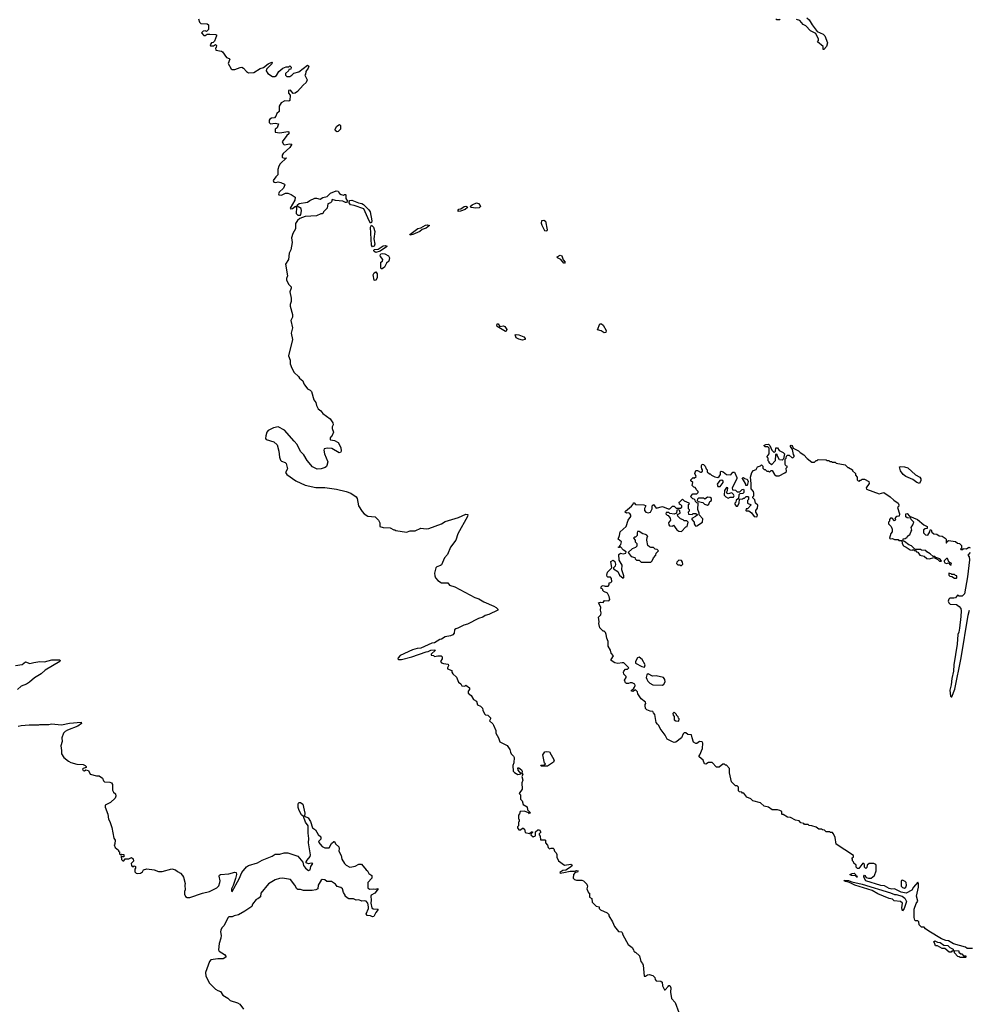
# Model space of a CAD drawing. Extents: x 2206940 to 2356632, y 511582 to 673215.
# Tile 131 of 228: x 2311900 to 2322468, y 577380 to 588333. Entities that reach past the tile are written whole.
import ezdxf

# ---------------------------------------------------------------- set-up
doc = ezdxf.new("R2010")
doc.units = 0

msp = doc.modelspace()

# ---------------------------------------------------------------- linework, layer by layer
at = {"layer": '0CON10XD'}
for points in [[(2313892, 588342), (2313900, 588305), (2313915, 588290), (2313986, 588286), (2314000, 588275), (2314000, 588225), (2313978, 588202), (2313965, 588210), (2313943, 588207), (2313922, 588185), (2313948, 588158), (2313965, 588158), (2313985, 588170), (2314015, 588170), (2314079, 588169), (2314090, 588165), (2314092, 588155), (2314067, 588093), (2314055, 588080), (2314034, 588076), (2314020, 588055), (2314022, 588042), (2314057, 588043), (2314078, 588058), (2314090, 588045), (2314087, 588023), (2314080, 588015), (2314082, 587992), (2314145, 587983), (2314156, 587976), (2314201, 587911), (2314232, 587902), (2314240, 587895), (2314220, 587845), (2314253, 587785), (2314265, 587779), (2314295, 587779), (2314355, 587802), (2314374, 587804), (2314392, 587795), (2314426, 587756), (2314445, 587743), (2314505, 587744), (2314575, 587790), (2314615, 587802), (2314665, 587842), (2314705, 587860), (2314710, 587855), (2314705, 587840), (2314647, 587783), (2314642, 587765), (2314663, 587735), (2314715, 587702), (2314739, 587701), (2314759, 587711), (2314784, 587756), (2314830, 587795), (2314865, 587810), (2314895, 587810), (2314905, 587820), (2314920, 587805), (2314918, 587782), (2314895, 587780), (2314890, 587765), (2314860, 587735), (2314860, 587715), (2314875, 587700), (2314905, 587702), (2314930, 587715), (2314952, 587738), (2315005, 587753), (2315105, 587828), (2315118, 587815), (2315112, 587795), (2315083, 587757), (2315080, 587725), (2315072, 587715), (2315100, 587665), (2315087, 587635), (2315054, 587606), (2314993, 587535), (2314965, 587517), (2314943, 587513), (2314915, 587550), (2314890, 587545), (2314892, 587515), (2314910, 587495), (2314907, 587433), (2314895, 587427), (2314851, 587429), (2314812, 587408), (2314788, 587372), (2314788, 587312), (2314761, 587289), (2314751, 587259), (2314735, 587240), (2314703, 587237), (2314684, 587226), (2314678, 587215), (2314678, 587188), (2314693, 587173), (2314745, 587182), (2314780, 587175), (2314765, 587130), (2314742, 587115), (2314742, 587082), (2314794, 587074), (2314885, 587090), (2314897, 587087), (2314897, 587065), (2314874, 587046), (2314823, 586975), (2314835, 586950), (2314845, 586942), (2314905, 586952), (2314928, 586948), (2314905, 586912), (2314832, 586845), (2314822, 586825), (2314820, 586805), (2314825, 586800), (2314845, 586792), (2314870, 586795), (2314800, 586730), (2314784, 586705), (2314773, 586665), (2314774, 586606), (2314750, 586585), (2314722, 586545), (2314730, 586525), (2314752, 586522), (2314775, 586528), (2314805, 586522), (2314848, 586505), (2314852, 586495), (2314835, 586458), (2314788, 586415), (2314780, 586395), (2314784, 586384), (2314815, 586382), (2314857, 586403), (2314885, 586402), (2314920, 586390), (2314967, 586357), (2314962, 586325), (2314910, 586235), (2314915, 586230), (2314937, 586233), (2314968, 586258), (2314980, 586245), (2314978, 586178), (2314995, 586160), (2315025, 586160), (2315030, 586165), (2315037, 586207), (2315033, 586233), (2314988, 586258), (2314992, 586275), (2315011, 586289), (2315105, 586303), (2315129, 586321), (2315185, 586346), (2315205, 586347), (2315245, 586336), (2315275, 586355), (2315323, 586365), (2315358, 586405), (2315422, 586428), (2315446, 586426), (2315461, 586401), (2315478, 586388), (2315505, 586380), (2315515, 586390), (2315525, 586390), (2315530, 586385), (2315530, 586345), (2315549, 586315), (2315539, 586301), (2315525, 586298), (2315496, 586316), (2315415, 586320), (2315378, 586332), (2315372, 586308), (2315360, 586295), (2315330, 586285), (2315322, 586238), (2315280, 586195), (2315278, 586182), (2315267, 586173), (2315252, 586172), (2315205, 586152), (2315078, 586142), (2315018, 586122), (2314992, 586098), (2314971, 586065), (2314969, 586005), (2314941, 585955), (2314927, 585905), (2314933, 585855), (2314916, 585774), (2314900, 585735), (2314890, 585665), (2314857, 585615), (2314882, 585485), (2314868, 585455), (2314868, 585435), (2314897, 585387), (2314922, 585362), (2314922, 585345), (2314907, 585305), (2314923, 585235), (2314923, 585197), (2314911, 585165), (2314911, 585145), (2314938, 585055), (2314938, 585025), (2314918, 584985), (2314936, 584904), (2314920, 584845), (2314937, 584775), (2314892, 584595), (2314912, 584545), (2314912, 584505), (2314930, 584455), (2314955, 584410), (2315003, 584363), (2315014, 584344), (2315050, 584315), (2315062, 584282), (2315075, 584267)], [(2320365, 588340), (2320355, 588330), (2320325, 588330), (2320315, 588340)], [(2320660, 588355), (2320685, 588330), (2320718, 588275), (2320775, 588202), (2320842, 588172), (2320862, 588155), (2320889, 588075), (2320880, 588035), (2320848, 588002), (2320842, 588002), (2320840, 588035), (2320780, 588085), (2320789, 588101), (2320789, 588115), (2320759, 588179), (2320700, 588210), (2320650, 588265), (2320618, 588278), (2320582, 588325), (2320544, 588334)], [(2315435, 587087), (2315416, 587096), (2315412, 587115), (2315431, 587149), (2315458, 587168), (2315471, 587155), (2315469, 587115), (2315445, 587089), (2315435, 587087)], [(2315805, 586070), (2315788, 586095), (2315729, 586229), (2315622, 586265), (2315582, 586272), (2315567, 586295), (2315570, 586320), (2315595, 586326), (2315670, 586295), (2315709, 586289), (2315728, 586278), (2315786, 586216), (2315799, 586195), (2315818, 586095), (2315815, 586077), (2315805, 586070)], [(2316975, 586238), (2316925, 586242), (2316914, 586255), (2316935, 586273), (2316985, 586296), (2317005, 586288), (2317023, 586265), (2317027, 586253), (2317015, 586241), (2316975, 586238)], [(2316780, 586200), (2316779, 586215), (2316788, 586225), (2316810, 586230), (2316845, 586256), (2316865, 586258), (2316881, 586251), (2316884, 586245), (2316857, 586223), (2316805, 586204), (2316780, 586200)], [(2317755, 585981), (2317745, 585986), (2317713, 586043), (2317707, 586065), (2317711, 586099), (2317735, 586103), (2317752, 586092), (2317769, 585995), (2317765, 585984), (2317755, 585981)], [(2315825, 585806), (2315814, 585825), (2315806, 586025), (2315815, 586047), (2315838, 586025), (2315851, 585975), (2315840, 585895), (2315852, 585835), (2315845, 585813), (2315825, 585806)], [(2316247, 585937), (2316242, 585945), (2316330, 586010), (2316365, 586017), (2316416, 586046), (2316435, 586050), (2316460, 586045), (2316422, 586015), (2316380, 586000), (2316352, 585978), (2316275, 585944), (2316247, 585937)], [(2315865, 585744), (2315844, 585754), (2315840, 585765), (2315845, 585776), (2315888, 585782), (2315945, 585818), (2315971, 585821), (2315989, 585815), (2315984, 585805), (2315911, 585759), (2315865, 585744)], [(2315935, 585562), (2315923, 585563), (2315920, 585570), (2315918, 585625), (2315920, 585635), (2315938, 585645), (2315943, 585665), (2315917, 585697), (2315912, 585715), (2315921, 585729), (2315935, 585733), (2315965, 585727), (2316004, 585705), (2316014, 585685), (2316007, 585645), (2315981, 585625), (2315960, 585580), (2315935, 585562)], [(2317965, 585623), (2317954, 585624), (2317924, 585664), (2317885, 585683), (2317881, 585695), (2317915, 585714), (2317935, 585706), (2317950, 585660), (2317970, 585635), (2317965, 585623)], [(2315855, 585430), (2315844, 585434), (2315834, 585495), (2315845, 585518), (2315865, 585527), (2315880, 585505), (2315877, 585463), (2315865, 585434), (2315855, 585430)], [(2317305, 584863), (2317215, 584920), (2317209, 584935), (2317215, 584950), (2317225, 584948), (2317245, 584920), (2317285, 584926), (2317300, 584920), (2317323, 584885), (2317315, 584868), (2317305, 584863)], [(2318405, 584851), (2318373, 584873), (2318332, 584882), (2318355, 584950), (2318375, 584950), (2318395, 584934), (2318426, 584875), (2318425, 584854), (2318405, 584851)], [(2317495, 584768), (2317455, 584780), (2317427, 584795), (2317414, 584826), (2317425, 584831), (2317454, 584826), (2317512, 584805), (2317527, 584787), (2317525, 584774), (2317495, 584768)], [(2315075, 584267), (2315105, 584227), (2315132, 584212), (2315146, 584196), (2315174, 584105), (2315197, 584075), (2315205, 584040), (2315222, 584005), (2315252, 583982), (2315272, 583952), (2315354, 583894), (2315385, 583850), (2315390, 583825), (2315378, 583805), (2315378, 583785), (2315392, 583745), (2315375, 583700), (2315365, 583698), (2315355, 583680), (2315354, 583664), (2315358, 583658), (2315405, 583652), (2315445, 583631), (2315474, 583575), (2315478, 583532), (2315471, 583519), (2315455, 583516), (2315375, 583564), (2315325, 583568), (2315290, 583560), (2315286, 583545), (2315292, 583505), (2315328, 583415), (2315320, 583375), (2315315, 583364), (2315298, 583352), (2315254, 583336), (2315212, 583332), (2315159, 583359), (2315099, 583429), (2315064, 583494), (2315025, 583531), (2314988, 583608), (2314954, 583644), (2314846, 583766), (2314775, 583803), (2314725, 583792), (2314666, 583765), (2314651, 583745), (2314640, 583705), (2314636, 583676), (2314643, 583663), (2314728, 583638), (2314765, 583603), (2314784, 583535), (2314791, 583465), (2314802, 583435), (2314815, 583421), (2314855, 583406), (2314866, 583395), (2314879, 583335), (2314859, 583295), (2314873, 583275), (2314975, 583205), (2315079, 583155), (2315195, 583128), (2315295, 583129), (2315425, 583112), (2315534, 583084), (2315586, 583065), (2315644, 583024), (2315656, 583005), (2315670, 582925), (2315711, 582861), (2315735, 582836), (2315775, 582812), (2315855, 582802), (2315892, 582765), (2315908, 582735), (2315910, 582695), (2315945, 582683), (2316025, 582682), (2316065, 582660), (2316075, 582660), (2316085, 582650), (2316205, 582632), (2316245, 582648), (2316302, 582648), (2316365, 582678), (2316425, 582670), (2316455, 582672), (2316594, 582726), (2316635, 582750), (2316785, 582797), (2316865, 582832), (2316888, 582828), (2316882, 582805), (2316777, 582615), (2316753, 582545), (2316696, 582464), (2316660, 582385), (2316628, 582345), (2316595, 582270), (2316585, 582260), (2316543, 582247), (2316533, 582237), (2316518, 582175), (2316520, 582145), (2316528, 582125), (2316552, 582095), (2316595, 582070), (2316665, 582070), (2316685, 582042), (2316744, 582024), (2316966, 581906), (2317011, 581891), (2317066, 581856), (2317175, 581810), (2317203, 581793), (2317220, 581775), (2317220, 581765), (2317120, 581715), (2317080, 581705), (2317055, 581688), (2317005, 581672), (2316885, 581608), (2316844, 581596), (2316777, 581563), (2316753, 581557), (2316740, 581545), (2316735, 581510), (2316719, 581491), (2316695, 581478), (2316635, 581468), (2316595, 581442), (2316575, 581440), (2316515, 581402), (2316485, 581398), (2316365, 581342), (2316325, 581340), (2316272, 581322), (2316135, 581262), (2316112, 581235), (2316110, 581225), (2316117, 581217), (2316150, 581215), (2316265, 581245), (2316425, 581301), (2316446, 581304), (2316475, 581318), (2316512, 581322), (2316528, 581318), (2316480, 581275), (2316480, 581265), (2316505, 581260), (2316515, 581250), (2316555, 581258), (2316590, 581255), (2316600, 581245), (2316600, 581225), (2316583, 581193), (2316595, 581180), (2316615, 581172), (2316670, 581165), (2316672, 581145), (2316660, 581125), (2316662, 581112), (2316710, 581095), (2316710, 581075), (2316720, 581055), (2316761, 581021), (2316784, 580964), (2316810, 580945), (2316822, 580922), (2316855, 580920), (2316865, 580930), (2316905, 580900), (2316907, 580883), (2316890, 580865), (2316892, 580842), (2316926, 580816), (2316951, 580771), (2316983, 580753), (2316995, 580710), (2317030, 580695), (2317050, 580675), (2317053, 580653), (2317072, 580612), (2317085, 580600), (2317110, 580595), (2317138, 580568), (2317140, 580555), (2317130, 580535), (2317165, 580500), (2317172, 580485), (2317198, 580425), (2317200, 580395), (2317230, 580345), (2317245, 580300), (2317325, 580258), (2317356, 580216), (2317362, 580185), (2317368, 580165), (2317395, 580142), (2317402, 580125), (2317398, 580065), (2317388, 580035), (2317391, 579975), (2317405, 579960), (2317445, 579938), (2317480, 579945), (2317448, 579985), (2317445, 580010), (2317455, 580010), (2317485, 579988), (2317492, 579975), (2317490, 579955), (2317500, 579935), (2317490, 579915), (2317498, 579875), (2317490, 579845), (2317492, 579775), (2317460, 579725), (2317472, 579712), (2317473, 579663), (2317492, 579642), (2317502, 579602), (2317546, 579576), (2317550, 579545), (2317580, 579515), (2317575, 579500), (2317565, 579510), (2317515, 579528), (2317470, 579525), (2317462, 579498), (2317450, 579485), (2317450, 579445), (2317457, 579437), (2317460, 579415), (2317450, 579405), (2317450, 579365), (2317440, 579355), (2317440, 579345), (2317455, 579320), (2317475, 579320), (2317495, 579340), (2317505, 579340), (2317517, 579327), (2317525, 579290), (2317575, 579280), (2317595, 579300), (2317608, 579298), (2317608, 579292), (2317592, 579278), (2317590, 579265), (2317615, 579242), (2317640, 579255), (2317642, 579298), (2317665, 579320), (2317685, 579320), (2317700, 579295), (2317680, 579275), (2317680, 579265), (2317692, 579252), (2317695, 579210), (2317745, 579210), (2317750, 579205), (2317750, 579175), (2317775, 579150), (2317783, 579123), (2317795, 579110), (2317815, 579118), (2317837, 579117), (2317845, 579110), (2317852, 579082), (2317870, 579065), (2317877, 579047), (2317878, 579018), (2317898, 578975), (2317965, 578928), (2318035, 578938), (2318047, 578927), (2318040, 578915), (2317978, 578872), (2317943, 578867), (2317910, 578845), (2317915, 578840), (2317957, 578847), (2318025, 578860), (2318075, 578862), (2318095, 578870), (2318116, 578866), (2318108, 578852), (2318083, 578847), (2318062, 578825), (2318060, 578785), (2318075, 578770), (2318095, 578762), (2318155, 578762), (2318175, 578752), (2318212, 578715), (2318220, 578695), (2318212, 578665), (2318232, 578622), (2318240, 578615), (2318242, 578572), (2318267, 578557), (2318270, 578515), (2318315, 578472), (2318350, 578465), (2318350, 578445), (2318365, 578430), (2318437, 578397), (2318455, 578380), (2318458, 578365), (2318497, 578297), (2318518, 578245), (2318565, 578192), (2318597, 578187), (2318605, 578180), (2318613, 578153), (2318672, 578045), (2318715, 578012), (2318732, 577985), (2318735, 577970), (2318745, 577960), (2318755, 577960), (2318798, 577918), (2318812, 577855), (2318830, 577835), (2318838, 577815), (2318850, 577695), (2318866, 577694), (2318885, 577710), (2318905, 577712), (2318945, 577702), (2318967, 577677), (2318972, 577655), (2318985, 577640), (2319035, 577638), (2319050, 577625), (2319052, 577585), (2319075, 577540), (2319085, 577540), (2319115, 577580), (2319125, 577590), (2319135, 577590), (2319147, 577565), (2319142, 577515), (2319154, 577444), (2319195, 577400), (2319235, 577290)], [(2320952, 579282), (2320945, 579290), (2320925, 579290), (2320915, 579300), (2320875, 579300), (2320857, 579317), (2320835, 579320), (2320825, 579330), (2320795, 579330), (2320765, 579350), (2320717, 579367), (2320685, 579370), (2320675, 579380), (2320635, 579380), (2320625, 579390), (2320595, 579400), (2320575, 579420), (2320535, 579430), (2320477, 579457), (2320443, 579463), (2320395, 579490), (2320385, 579490), (2320380, 579495), (2320380, 579525), (2320360, 579535), (2320335, 579543), (2320273, 579543), (2320235, 579572), (2320186, 579586), (2320145, 579620), (2320060, 579645), (2320037, 579667), (2319993, 579683), (2319958, 579728), (2319945, 579730), (2319935, 579740), (2319912, 579742), (2319900, 579755), (2319900, 579795), (2319885, 579810), (2319865, 579810), (2319820, 579855), (2319800, 579955), (2319800, 580005), (2319765, 580040), (2319755, 580040), (2319745, 580050), (2319725, 580050), (2319685, 580020), (2319655, 580020), (2319605, 580070), (2319565, 580070), (2319537, 580053), (2319520, 580055), (2319508, 580095), (2319460, 580135), (2319460, 580145), (2319470, 580155), (2319500, 580225), (2319502, 580285), (2319495, 580300), (2319465, 580302), (2319437, 580283), (2319423, 580283), (2319400, 580295), (2319383, 580343), (2319378, 580378), (2319335, 580380), (2319315, 580400), (2319295, 580400), (2319285, 580390), (2319266, 580344), (2319202, 580298), (2319185, 580294), (2319165, 580299), (2319105, 580328), (2319082, 580375), (2319029, 580449), (2319013, 580483), (2318997, 580497), (2318982, 580515), (2318968, 580605), (2318952, 580622), (2318948, 580638), (2318915, 580640), (2318880, 580655), (2318865, 580670), (2318860, 580705), (2318860, 580715), (2318870, 580725), (2318865, 580740), (2318817, 580777), (2318780, 580835), (2318777, 580857), (2318755, 580880), (2318725, 580860), (2318710, 580865), (2318710, 580875), (2318730, 580890), (2318742, 580908), (2318748, 580925), (2318745, 580940), (2318715, 580958), (2318693, 580957), (2318675, 580948), (2318655, 580948), (2318642, 580955), (2318632, 580985), (2318650, 581015), (2318650, 581025), (2318623, 581053), (2318620, 581075), (2318623, 581087), (2318642, 581108), (2318665, 581110), (2318680, 581125), (2318625, 581178), (2318605, 581180), (2318555, 581170), (2318525, 581178), (2318483, 581203), (2318482, 581215), (2318508, 581255), (2318482, 581285), (2318475, 581320), (2318450, 581365), (2318448, 581415), (2318433, 581453), (2318428, 581495), (2318420, 581515), (2318405, 581530), (2318395, 581530), (2318358, 581568), (2318347, 581615), (2318350, 581635), (2318342, 581685), (2318366, 581714), (2318372, 581735), (2318362, 581765), (2318367, 581797), (2318343, 581847), (2318365, 581852), (2318395, 581850), (2318408, 581872), (2318455, 581868), (2318467, 581885), (2318462, 581915), (2318443, 581953), (2318402, 581972), (2318390, 581985), (2318388, 581998), (2318370, 582005), (2318370, 582025), (2318383, 582037), (2318395, 582040), (2318415, 582030), (2318448, 582032), (2318460, 582045), (2318462, 582068), (2318478, 582072), (2318490, 582085), (2318488, 582118), (2318475, 582130), (2318445, 582130), (2318438, 582138), (2318433, 582155), (2318443, 582187), (2318490, 582235), (2318478, 582305), (2318505, 582322), (2318522, 582305), (2318530, 582275), (2318528, 582255), (2318510, 582235), (2318510, 582225), (2318558, 582195), (2318575, 582153), (2318615, 582120), (2318622, 582128), (2318623, 582145), (2318602, 582215), (2318606, 582265), (2318571, 582321), (2318567, 582383), (2318585, 582398), (2318615, 582393), (2318645, 582400), (2318650, 582415), (2318621, 582431), (2318588, 582468), (2318580, 582470), (2318575, 582460), (2318563, 582463), (2318565, 582470), (2318580, 582470), (2318580, 582485), (2318590, 582495), (2318598, 582525), (2318560, 582555), (2318576, 582594), (2318582, 582635), (2318648, 582695), (2318670, 582765), (2318702, 582808), (2318702, 582822), (2318689, 582839), (2318675, 582848), (2318653, 582843), (2318640, 582855), (2318642, 582865), (2318709, 582921), (2318728, 582942), (2318732, 582958), (2318738, 582958), (2318755, 582940), (2318845, 582938), (2318865, 582930), (2318870, 582925), (2318852, 582895), (2318852, 582875), (2318870, 582855), (2318895, 582847), (2318920, 582855), (2318937, 582893), (2318940, 582925), (2318955, 582940), (2318985, 582900), (2319055, 582918), (2319115, 582890), (2319135, 582890), (2319165, 582920), (2319185, 582920), (2319205, 582900), (2319255, 582900), (2319268, 582912), (2319270, 582925), (2319258, 582938), (2319242, 582942), (2319240, 582965), (2319245, 582970), (2319275, 583000), (2319295, 582980), (2319348, 582958), (2319350, 582945), (2319340, 582935), (2319338, 582915), (2319340, 582895), (2319350, 582885), (2319350, 582865), (2319340, 582855), (2319342, 582832), (2319385, 582830), (2319395, 582840), (2319425, 582840), (2319438, 582828), (2319438, 582822), (2319420, 582805), (2319380, 582785), (2319382, 582772), (2319408, 582745), (2319408, 582725), (2319417, 582707), (2319425, 582700), (2319435, 582702), (2319500, 582745), (2319502, 582782), (2319460, 582825), (2319460, 582845), (2319448, 582885), (2319450, 582955), (2319435, 582960), (2319422, 582972), (2319418, 582988), (2319405, 583000), (2319392, 583002), (2319370, 583025), (2319372, 583038), (2319392, 583058), (2319435, 583060), (2319450, 583075), (2319450, 583085), (2319432, 583102), (2319430, 583115), (2319418, 583128), (2319402, 583132), (2319383, 583153), (2319390, 583185), (2319370, 583205), (2319370, 583215), (2319395, 583240), (2319407, 583233), (2319428, 583252), (2319412, 583285), (2319425, 583318), (2319445, 583320), (2319475, 583300), (2319485, 583300), (2319498, 583312), (2319500, 583325), (2319490, 583335), (2319488, 583355), (2319488, 583375), (2319495, 583388), (2319510, 583385), (2319530, 583365), (2319540, 583335), (2319550, 583325), (2319550, 583305), (2319575, 583280), (2319585, 583280), (2319600, 583265), (2319635, 583248), (2319668, 583242), (2319685, 583250), (2319700, 583275), (2319700, 583305), (2319705, 583310), (2319730, 583305), (2319765, 583272), (2319815, 583270), (2319835, 583298), (2319855, 583298), (2319882, 583242), (2319882, 583225), (2319830, 583125), (2319832, 583102), (2319865, 583100), (2319885, 583080), (2319915, 583080), (2319942, 583108), (2319955, 583110), (2319960, 583105), (2319960, 583075), (2319948, 583062), (2319915, 583060), (2319902, 583048), (2319900, 583005), (2319872, 582988), (2319870, 582965), (2319860, 582955), (2319860, 582945), (2319875, 582920), (2319888, 582922), (2319907, 582953), (2319912, 582998), (2319945, 583002), (2319955, 583010), (2319965, 583010), (2319985, 583030), (2320005, 583030), (2320010, 583025), (2320010, 582995), (2320000, 582985), (2320000, 582955), (2320040, 582935), (2319998, 582892), (2319985, 582890), (2319980, 582875), (2319985, 582870), (2320015, 582870), (2320046, 582846), (2320075, 582808), (2320095, 582801), (2320108, 582805), (2320112, 582825), (2320093, 582853), (2320092, 582875), (2320112, 582898), (2320113, 582933), (2320090, 582955), (2320082, 582992), (2320060, 583015), (2320060, 583025), (2320070, 583035), (2320072, 583065), (2320066, 583086), (2320042, 583115), (2320042, 583175), (2320032, 583245), (2320048, 583295), (2320065, 583320), (2320095, 583330), (2320112, 583358), (2320145, 583370), (2320155, 583380), (2320170, 583365), (2320170, 583345), (2320185, 583330), (2320198, 583328), (2320215, 583310), (2320235, 583310), (2320245, 583300), (2320262, 583318), (2320275, 583320), (2320300, 583275), (2320318, 583258), (2320352, 583258), (2320415, 583292), (2320432, 583308), (2320430, 583345), (2320440, 583355), (2320440, 583365), (2320425, 583370), (2320418, 583385), (2320420, 583445), (2320430, 583455), (2320432, 583478), (2320445, 583490), (2320465, 583490), (2320495, 583460), (2320508, 583462), (2320520, 583475), (2320520, 583485), (2320510, 583495), (2320502, 583552), (2320477, 583585), (2320478, 583595), (2320485, 583600), (2320496, 583595), (2320507, 583567), (2320566, 583536), (2320585, 583517), (2320625, 583493), (2320665, 583450), (2320715, 583412), (2320745, 583410), (2320762, 583428), (2320775, 583430), (2320785, 583440), (2320875, 583438), (2320885, 583430), (2320905, 583430), (2320915, 583420), (2320935, 583420), (2320945, 583410), (2320975, 583410), (2320985, 583400), (2321085, 583380), (2321115, 583350), (2321125, 583350), (2321170, 583325), (2321170, 583315), (2321200, 583285), (2321200, 583265), (2321220, 583245), (2321220, 583215), (2321232, 583202), (2321245, 583200), (2321255, 583210), (2321265, 583210)], [(2320265, 583380), (2320240, 583405), (2320240, 583415), (2320230, 583425), (2320230, 583455), (2320220, 583465), (2320220, 583475), (2320240, 583505), (2320240, 583565), (2320225, 583580), (2320195, 583580), (2320180, 583595), (2320205, 583608), (2320235, 583610), (2320248, 583598), (2320270, 583545), (2320295, 583520), (2320310, 583535), (2320315, 583570), (2320335, 583570), (2320351, 583541), (2320395, 583520), (2320410, 583505), (2320402, 583448), (2320385, 583432), (2320357, 583437), (2320330, 583485), (2320330, 583495), (2320325, 583500), (2320312, 583498), (2320308, 583425), (2320265, 583380)], [(2321915, 583172), (2321883, 583183), (2321838, 583218), (2321762, 583252), (2321732, 583272), (2321703, 583313), (2321692, 583358), (2321705, 583362), (2321745, 583360), (2321785, 583349), (2321869, 583269), (2321918, 583245), (2321928, 583225), (2321928, 583208), (2321915, 583172)], [(2319995, 583150), (2319982, 583152), (2319980, 583165), (2319942, 583238), (2319955, 583240), (2319965, 583230), (2319995, 583220), (2320008, 583195), (2319995, 583150)], [(2321265, 583210), (2321275, 583220), (2321302, 583222), (2321350, 583195), (2321352, 583175), (2321320, 583125), (2321325, 583110), (2321465, 583060), (2321515, 583072), (2321586, 583026), (2321627, 582987), (2321677, 582955), (2321682, 582935), (2321680, 582915), (2321670, 582905), (2321690, 582835), (2321688, 582812), (2321663, 582807), (2321652, 582798), (2321640, 582785), (2321650, 582775), (2321635, 582760), (2321608, 582788), (2321592, 582788), (2321580, 582775), (2321580, 582755), (2321570, 582745), (2321570, 582725), (2321600, 582695), (2321610, 582665), (2321610, 582635), (2321593, 582617), (2321580, 582565), (2321588, 582558), (2321615, 582560), (2321635, 582550), (2321675, 582550), (2321685, 582540), (2321718, 582538), (2321720, 582505), (2321735, 582482), (2321767, 582467), (2321810, 582435), (2321837, 582433), (2321845, 582440), (2321855, 582430), (2321868, 582428), (2321880, 582415), (2321895, 582410), (2321916, 582376), (2321965, 582366), (2321995, 582340), (2322025, 582336), (2322075, 582350), (2322118, 582328), (2322135, 582310), (2322155, 582310), (2322160, 582315), (2322140, 582335), (2322095, 582350), (2322085, 582360), (2322065, 582360), (2322033, 582393), (2321994, 582414), (2321985, 582430), (2321935, 582432), (2321925, 582440), (2321865, 582440), (2321825, 582480), (2321795, 582490), (2321748, 582528), (2321732, 582532), (2321732, 582558), (2321755, 582560), (2321765, 582570), (2321778, 582572), (2321782, 582588), (2321795, 582600), (2321808, 582602), (2321822, 582642), (2321828, 582655), (2321820, 582685), (2321840, 582715), (2321850, 582745), (2321822, 582772), (2321818, 582788), (2321775, 582790), (2321762, 582802), (2321760, 582835), (2321775, 582840), (2321802, 582812), (2321890, 582775), (2321962, 582712), (2322000, 582695), (2321998, 582672), (2321975, 582670), (2321960, 582660), (2321960, 582625), (2321982, 582602), (2322005, 582600), (2322030, 582635), (2322032, 582658), (2322045, 582660), (2322052, 582632), (2322073, 582613), (2322105, 582610), (2322133, 582593), (2322165, 582588), (2322200, 582565), (2322210, 582555), (2322210, 582515), (2322215, 582510), (2322222, 582528), (2322235, 582540), (2322315, 582530), (2322335, 582510), (2322358, 582508), (2322380, 582485), (2322380, 582455), (2322370, 582445), (2322375, 582440), (2322395, 582440), (2322405, 582450), (2322435, 582448), (2322464, 582466), (2322478, 582458)], [(2319695, 583140), (2319730, 583185), (2319728, 583198), (2319715, 583210), (2319692, 583208), (2319663, 583165), (2319671, 583141), (2319695, 583140)], [(2319785, 583012), (2319805, 583020), (2319845, 583020), (2319850, 583035), (2319845, 583050), (2319825, 583070), (2319785, 583060), (2319770, 583065), (2319768, 583082), (2319778, 583095), (2319780, 583125), (2319765, 583130), (2319742, 583095), (2319740, 583045), (2319760, 583025), (2319785, 583012)], [(2319555, 582932), (2319570, 582945), (2319580, 582975), (2319600, 582985), (2319600, 583005), (2319585, 583018), (2319555, 583020), (2319525, 583000), (2319515, 583010), (2319455, 583010), (2319442, 582998), (2319440, 582985), (2319452, 582972), (2319502, 582962), (2319520, 582945), (2319555, 582932)], [(2319265, 582640), (2319315, 582690), (2319330, 582695), (2319340, 582745), (2319325, 582760), (2319295, 582760), (2319285, 582770), (2319255, 582780), (2319225, 582810), (2319222, 582828), (2319250, 582845), (2319248, 582868), (2319235, 582880), (2319212, 582878), (2319208, 582842), (2319185, 582832), (2319135, 582840), (2319125, 582850), (2319095, 582850), (2319090, 582835), (2319105, 582820), (2319118, 582818), (2319139, 582789), (2319142, 582765), (2319122, 582735), (2319123, 582713), (2319132, 582702), (2319165, 582700), (2319175, 582710), (2319215, 582658), (2319235, 582643), (2319265, 582640)], [(2318925, 582300), (2318938, 582312), (2318952, 582348), (2318980, 582375), (2318982, 582398), (2319010, 582425), (2318995, 582440), (2318972, 582442), (2318955, 582460), (2318925, 582460), (2318908, 582468), (2318890, 582485), (2318878, 582545), (2318883, 582577), (2318890, 582585), (2318878, 582598), (2318865, 582608), (2318835, 582612), (2318795, 582638), (2318775, 582638), (2318770, 582625), (2318772, 582595), (2318755, 582578), (2318743, 582577), (2318730, 582565), (2318750, 582545), (2318750, 582525), (2318767, 582507), (2318768, 582475), (2318755, 582462), (2318715, 582448), (2318670, 582405), (2318705, 582362), (2318745, 582350), (2318750, 582335), (2318765, 582320), (2318795, 582320), (2318815, 582300), (2318925, 582300)], [(2322477, 582405), (2322450, 582375), (2322467, 582357), (2322470, 582325), (2322447, 582135), (2322414, 581946), (2322389, 581921), (2322355, 581922), (2322335, 581930), (2322315, 581903), (2322295, 581897), (2322252, 581898), (2322242, 581888), (2322234, 581865), (2322239, 581845), (2322255, 581830), (2322325, 581827), (2322356, 581806), (2322372, 581782), (2322378, 581758), (2322374, 581694), (2322360, 581565), (2322351, 581519), (2322339, 581495), (2322334, 581386), (2322296, 581155), (2322292, 581085), (2322273, 581003), (2322268, 580935), (2322250, 580875), (2322258, 580808), (2322265, 580800), (2322275, 580800), (2322306, 580884), (2322376, 581235), (2322455, 581708), (2322472, 581765)], [(2319265, 582260), (2319280, 582275), (2319277, 582297), (2319265, 582318), (2319235, 582320), (2319215, 582300), (2319210, 582285), (2319225, 582270), (2319245, 582270), (2319255, 582260), (2319265, 582260)], [(2322265, 582270), (2322270, 582275), (2322268, 582288), (2322242, 582302), (2322225, 582340), (2322215, 582340), (2322190, 582315), (2322188, 582305), (2322195, 582292), (2322215, 582282), (2322235, 582290), (2322255, 582270), (2322265, 582270)], [(2322325, 582120), (2322330, 582125), (2322328, 582148), (2322315, 582150), (2322305, 582160), (2322275, 582160), (2322268, 582168), (2322242, 582178), (2322240, 582155), (2322252, 582142), (2322275, 582140), (2322305, 582120), (2322325, 582120)], [(2311855, 581150), (2311928, 581162), (2311965, 581190), (2312015, 581173), (2312059, 581181), (2312125, 581192), (2312175, 581190), (2312257, 581213), (2312342, 581212), (2312350, 581205), (2312346, 581194), (2312185, 581098), (2312140, 581055), (2312067, 581013), (2312010, 580965), (2311975, 580942), (2311915, 580918), (2311875, 580882)], [(2318855, 581130), (2318862, 581155), (2318827, 581215), (2318795, 581240), (2318774, 581236), (2318753, 581195), (2318754, 581174), (2318825, 581138), (2318855, 581130)], [(2319055, 580930), (2319069, 580941), (2319083, 580967), (2319080, 580995), (2319066, 581016), (2318985, 581036), (2318941, 581031), (2318895, 581058), (2318878, 581045), (2318872, 581015), (2318878, 580998), (2318890, 580975), (2318912, 580952), (2318945, 580934), (2319055, 580930)], [(2319235, 580530), (2319240, 580555), (2319230, 580565), (2319228, 580578), (2319210, 580595), (2319210, 580605), (2319185, 580630), (2319170, 580615), (2319172, 580595), (2319182, 580582), (2319183, 580543), (2319203, 580533), (2319235, 580530)], [(2311885, 580473), (2311917, 580483), (2312005, 580490), (2312115, 580488), (2312125, 580492), (2312225, 580493), (2312255, 580500), (2312365, 580490), (2312455, 580507), (2312585, 580518), (2312590, 580505), (2312548, 580475), (2312432, 580428), (2312407, 580415), (2312387, 580395), (2312368, 580345), (2312372, 580305), (2312358, 580255), (2312367, 580205), (2312364, 580166), (2312391, 580125), (2312443, 580085), (2312471, 580071), (2312535, 580050), (2312605, 580047), (2312628, 580038), (2312640, 580025), (2312640, 580015), (2312608, 580005), (2312601, 579995), (2312605, 579980), (2312622, 579978), (2312635, 579990), (2312665, 579982), (2312685, 579942), (2312755, 579922), (2312785, 579922), (2312822, 579895), (2312832, 579865), (2312844, 579854), (2312905, 579852), (2312923, 579843), (2312932, 579825), (2312933, 579763), (2312945, 579740), (2312965, 579720), (2312972, 579695), (2312962, 579675), (2312910, 579625), (2312850, 579595), (2312850, 579575), (2312880, 579495), (2312888, 579438), (2312903, 579415), (2312926, 579346), (2312948, 579228), (2312962, 579205), (2312960, 579165), (2312952, 579155), (2312963, 579125), (2313000, 579095), (2313000, 579085), (2313010, 579075), (2313010, 579055), (2313022, 579042), (2313035, 579050), (2313058, 579048), (2313058, 579022), (2313045, 579020), (2313035, 579030), (2313030, 579025), (2313035, 578990), (2313050, 578975), (2313060, 578975), (2313075, 579000), (2313115, 579000), (2313145, 579012), (2313165, 579000), (2313167, 578973), (2313140, 578945), (2313143, 578923), (2313152, 578912), (2313165, 578910), (2313175, 578920), (2313190, 578915), (2313190, 578895), (2313180, 578885), (2313180, 578855), (2313195, 578840), (2313207, 578837), (2313245, 578840), (2313268, 578855), (2313280, 578875), (2313315, 578888), (2313395, 578878), (2313445, 578858), (2313485, 578858), (2313595, 578887), (2313635, 578877), (2313656, 578856), (2313690, 578840), (2313713, 578815), (2313723, 578795), (2313742, 578725), (2313738, 578705), (2313742, 578655), (2313734, 578636), (2313733, 578605), (2313745, 578580), (2313765, 578568), (2313795, 578568), (2313935, 578616), (2314014, 578636), (2314096, 578675), (2314115, 578697), (2314128, 578735), (2314130, 578755), (2314120, 578805), (2314124, 578816), (2314135, 578823), (2314228, 578832), (2314295, 578851), (2314309, 578845), (2314313, 578825), (2314302, 578778), (2314277, 578703), (2314256, 578665), (2314258, 578638), (2314264, 578634), (2314343, 578777), (2314373, 578847), (2314425, 578910), (2314445, 578926), (2314545, 578953), (2314597, 578983), (2314710, 579030), (2314745, 579051), (2314795, 579051), (2314845, 579064), (2314885, 579066), (2314995, 579029), (2315051, 578961), (2315058, 578925), (2315080, 578895), (2315115, 578870), (2315134, 578876), (2315142, 578915), (2315162, 578945), (2315145, 578952), (2315115, 578942), (2315090, 578955), (2315088, 578965), (2315098, 578985), (2315134, 579026), (2315138, 579042), (2315114, 579175), (2315119, 579225), (2315111, 579285), (2315109, 579365), (2315081, 579405), (2315060, 579470), (2315038, 579488), (2315010, 579535), (2314999, 579571)], [(2317775, 580030), (2317705, 580030), (2317700, 580035), (2317705, 580040), (2317735, 580040), (2317750, 580055), (2317742, 580062), (2317722, 580155), (2317745, 580190), (2317765, 580192), (2317798, 580188), (2317848, 580095), (2317840, 580075), (2317775, 580030)], [(2314999, 579571), (2314998, 579612), (2315006, 579624), (2315027, 579625), (2315051, 579605), (2315073, 579507), (2315070, 579475), (2315111, 579455), (2315137, 579415), (2315160, 579345), (2315192, 579322), (2315221, 579271), (2315252, 579245), (2315252, 579218), (2315228, 579195), (2315227, 579185), (2315268, 579135), (2315295, 579120), (2315345, 579122), (2315371, 579169), (2315395, 579190), (2315405, 579190), (2315414, 579164), (2315451, 579131), (2315457, 579115), (2315453, 579085), (2315477, 579035), (2315487, 578995), (2315515, 578948), (2315535, 578927), (2315575, 578907), (2315595, 578908), (2315635, 578917), (2315675, 578939), (2315705, 578938), (2315755, 578878), (2315772, 578865), (2315784, 578834), (2315820, 578815), (2315818, 578782), (2315773, 578737), (2315774, 578675), (2315795, 578662), (2315835, 578666), (2315865, 578660), (2315885, 578670), (2315890, 578665), (2315852, 578618), (2315812, 578595), (2315808, 578585), (2315813, 578537), (2315808, 578505), (2315818, 578455), (2315835, 578444), (2315885, 578440), (2315890, 578435), (2315865, 578403), (2315843, 578357), (2315825, 578353), (2315805, 578364), (2315769, 578369), (2315756, 578385), (2315782, 578445), (2315782, 578465), (2315774, 578505), (2315755, 578527), (2315735, 578533), (2315707, 578527), (2315675, 578541), (2315645, 578539), (2315615, 578553), (2315565, 578552), (2315543, 578563), (2315523, 578583), (2315522, 578595), (2315502, 578625), (2315493, 578665), (2315475, 578679), (2315435, 578690), (2315416, 578716), (2315370, 578745), (2315317, 578747), (2315296, 578766), (2315265, 578770), (2315255, 578762), (2315222, 578705), (2315220, 578665), (2315196, 578654), (2315155, 578648), (2315057, 578647), (2315025, 578657), (2314995, 578657), (2314984, 578664), (2314964, 578704), (2314915, 578768), (2314825, 578784), (2314790, 578780), (2314745, 578764), (2314670, 578720), (2314584, 578615), (2314580, 578575), (2314550, 578555), (2314532, 578545), (2314492, 578495), (2314483, 578467), (2314404, 578416), (2314335, 578374), (2314286, 578364), (2314265, 578354), (2314228, 578352), (2314216, 578344), (2314175, 578258), (2314150, 578230), (2314139, 578205), (2314134, 578185), (2314142, 578145), (2314140, 578115), (2314121, 578055), (2314112, 577985), (2314121, 577971), (2314179, 577935), (2314194, 577915), (2314193, 577905), (2314165, 577888), (2314105, 577887), (2314029, 577875), (2314014, 577855), (2313968, 577735), (2313972, 577695), (2314014, 577615), (2314080, 577550), (2314104, 577534), (2314135, 577523), (2314162, 577482), (2314215, 577450), (2314243, 577423), (2314326, 577396), (2314351, 577381), (2314392, 577325)], [(2322505, 578002), (2322445, 578000), (2322425, 578017), (2322292, 578052), (2322235, 578088), (2322205, 578089), (2322157, 578107), (2322018, 578195), (2321981, 578221), (2321965, 578240), (2321935, 578240), (2321910, 578265), (2321908, 578298), (2321895, 578310), (2321865, 578310), (2321860, 578315), (2321853, 578347), (2321855, 578380), (2321855, 578440), (2321875, 578502), (2321894, 578526), (2321882, 578585), (2321901, 578685), (2321902, 578725), (2321895, 578740), (2321847, 578683), (2321829, 578651), (2321765, 578617), (2321708, 578628), (2321635, 578663), (2321605, 578662), (2321575, 578669), (2321525, 578698), (2321485, 578702), (2321318, 578755), (2321293, 578793), (2321293, 578807), (2321302, 578818), (2321310, 578815), (2321310, 578805), (2321322, 578792), (2321345, 578782), (2321377, 578783), (2321412, 578815), (2321432, 578865), (2321432, 578925), (2321428, 578935), (2321405, 578948), (2321353, 578947), (2321332, 578928), (2321327, 578903), (2321315, 578890), (2321300, 578905), (2321300, 578935), (2321285, 578950), (2321238, 578892), (2321222, 578892), (2321210, 578905), (2321208, 578928), (2321182, 578952), (2321180, 578965), (2321170, 578975), (2321170, 578995), (2321160, 579005), (2321178, 579022), (2321180, 579035), (2320985, 579160), (2320977, 579237), (2320958, 579278), (2320952, 579282)], [(2321215, 578794), (2321200, 578810), (2321157, 578813), (2321140, 578825), (2321163, 578837), (2321185, 578840), (2321200, 578825), (2321200, 578810), (2321218, 578808), (2321220, 578795), (2321215, 578794)], [(2321725, 578420), (2321719, 578455), (2321726, 578505), (2321702, 578525), (2321633, 578533), (2321615, 578550), (2321575, 578557), (2321450, 578610), (2321386, 578646), (2321195, 578707), (2321134, 578734), (2321090, 578745), (2321072, 578758), (2321125, 578756), (2321161, 578741), (2321275, 578716), (2321591, 578621), (2321635, 578600), (2321655, 578601), (2321722, 578582), (2321750, 578560), (2321768, 578525), (2321743, 578445), (2321725, 578420)], [(2321745, 578674), (2321760, 578685), (2321770, 578705), (2321767, 578735), (2321755, 578748), (2321725, 578760), (2321715, 578757), (2321710, 578745), (2321711, 578695), (2321725, 578678), (2321745, 578674)], [(2322265, 577960), (2322245, 577960), (2322195, 578000), (2322165, 578000), (2322115, 578030), (2322092, 578032), (2322080, 578065), (2322070, 578075), (2322085, 578088), (2322113, 578073), (2322145, 578067), (2322185, 578040), (2322230, 578035), (2322252, 578012), (2322290, 577995), (2322288, 577972), (2322275, 577970), (2322265, 577960)], [(2322425, 577900), (2322365, 577900), (2322355, 577910), (2322342, 577912), (2322302, 577952), (2322302, 577978), (2322350, 577975), (2322352, 577962), (2322372, 577942), (2322385, 577940), (2322405, 577920), (2322428, 577918), (2322430, 577905), (2322425, 577900)]]:
    msp.add_lwpolyline(points, dxfattribs=at)

doc.saveas('drawing.dxf')
